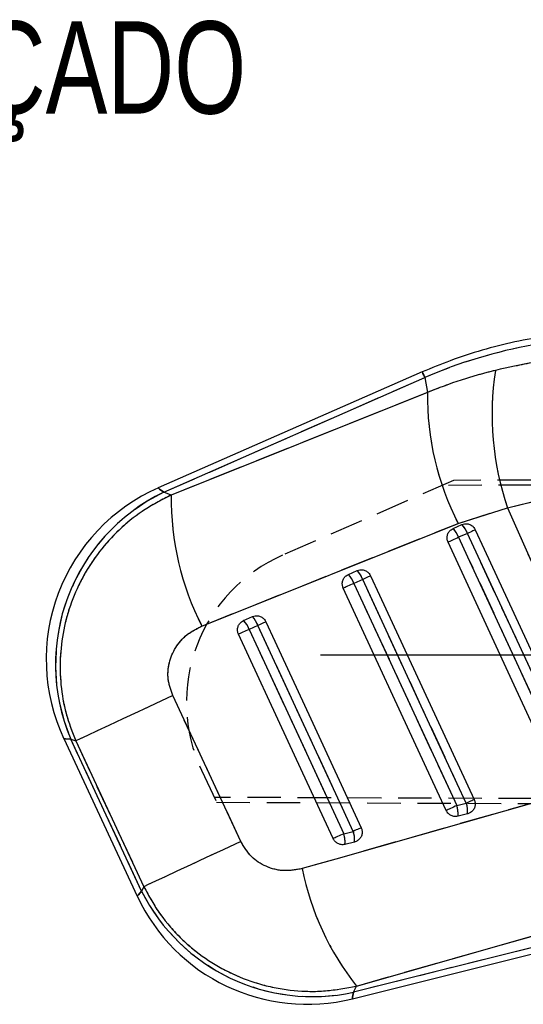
# Model space of a CAD drawing. Extents: x 30 to 391, y 7 to 282.
# Tile 21 of 30: x 93 to 112, y 245 to 282. Entities that reach past the tile are written whole.
import ezdxf

# ---------------------------------------------------------------- set-up
doc = ezdxf.new("R2010")
doc.units = 0
doc.linetypes.add('CENTERX2', pattern=[20.32, 12.7, -2.54, 2.54, -2.54])
doc.linetypes.add('HIDDEN', pattern=[1.905, 1.27, -0.635])
doc.layers.get('0').update_dxf_attribs({"linetype": 'CONTINUOUS'})
doc.styles.add('SLDTEXTSTYLE0', font='TXT', dxfattribs={"width": 0.75})

msp = doc.modelspace()

# ---------------------------------------------------------------- linework, layer by layer
at = {"color": 7, "linetype": 'CONTINUOUS'}
for p, q in [((108.6042, 268.6341), (98.5893, 264.233)), ((98.7979, 264.072), (108.6973, 268.4223)), ((108.6973, 268.4223), (108.7994, 267.8578)), ((108.7994, 267.8578), (99.0826, 263.9648)), ((99.0826, 263.9648), (98.7979, 264.072)), ((111.8324, 263.4805), (113.7252, 263.945)), ((109.9621, 262.8899), (111.8324, 263.4805)), ((100.2463, 258.996), (109.9621, 262.8899)), ((109.7723, 262.6974), (110.1071, 262.8445)), ((110.3159, 262.5086), (109.9811, 262.3614)), ((105.8, 260.9517), (106.1348, 261.0989)), ((106.3436, 260.763), (106.0088, 260.6158)), ((101.8276, 259.2061), (102.1625, 259.3533)), ((102.3713, 259.0173), (102.0364, 258.8702)), ((101.7229, 250.8254), (99.1455, 256.3555)), ((95.0085, 254.7257), (97.795, 248.7499)), ((95.2714, 254.7091), (95.4629, 254.637)), ((97.9617, 248.9398), (95.2714, 254.7091)), ((95.4629, 254.637), (98.0416, 249.1074)), ((109.9124, 252.1858), (110.2737, 252.2759)), ((110.3204, 251.8723), (109.9591, 251.7822)), ((105.6266, 251.1173), (105.9879, 251.2074)), ((106.0346, 250.8038), (105.6733, 250.7137)), ((98.0416, 249.1074), (97.9617, 248.9398)), ((106.1068, 245.3402), (116.9836, 248.4326)), ((105.9532, 244.8587), (117.177, 247.6571)), ((117.121, 247.8815), (105.9959, 245.1077)), ((105.9959, 245.1077), (106.1068, 245.3402))]:
    msp.add_line(p, q, dxfattribs=at)
at = {"color": 7, "linetype": 'HIDDEN'}
for p, q in [((98.7979, 264.072), (108.6973, 268.4223)), ((108.6973, 268.4223), (108.7994, 267.8578)), ((108.7994, 267.8578), (99.0826, 263.9648)), ((109.7861, 264.5185), (103.3078, 261.6808)), ((154.6776, 264.5135), (109.3558, 264.33)), ((154.637, 264.7138), (109.7861, 264.5185)), ((99.0826, 263.9648), (98.7979, 264.072)), ((111.8324, 263.4805), (113.7252, 263.945)), ((109.9621, 262.8899), (111.8324, 263.4805)), ((100.2463, 258.996), (109.9621, 262.8899)), ((110.3159, 262.5086), (109.9811, 262.3614)), ((106.3436, 260.763), (106.0088, 260.6158)), ((102.3713, 259.0173), (102.0364, 258.8702)), ((101.7229, 250.8254), (99.1455, 256.3555)), ((97.9617, 248.9398), (95.2714, 254.7091)), ((95.2714, 254.7091), (95.4629, 254.637)), ((95.4629, 254.637), (98.0416, 249.1074)), ((100.2333, 253.5257), (100.7996, 252.313)), ((154.6774, 252.2789), (100.7135, 252.4973)), ((100.7996, 252.313), (154.6368, 252.0786)), ((109.9124, 252.1858), (110.2737, 252.2759)), ((105.6266, 251.1173), (105.9879, 251.2074)), ((98.0416, 249.1074), (97.9617, 248.9398)), ((106.1068, 245.3402), (116.9836, 248.4326)), ((117.121, 247.8815), (105.9959, 245.1077)), ((105.9959, 245.1077), (106.1068, 245.3402))]:
    msp.add_line(p, q, dxfattribs=at)
at = {"color": 179, "linetype": 'CENTERX2'}
msp.add_line((157.7428, 257.8962), (104.7428, 257.8962), dxfattribs=at)
at = {"color": 8, "linetype": 'CONTINUOUS', "flags": 128}
for points in [[(108.6042, 268.6341), (108.6042, 268.6341), (108.6101, 268.6208), (108.6275, 268.5811), (108.6566, 268.5148), (108.6973, 268.4223)], [(98.7979, 264.072), (98.6416, 264.1927), (98.5893, 264.233), (98.5893, 264.233)], [(95.0085, 254.7257), (95.0744, 254.7215), (95.2714, 254.7091)], [(97.9617, 248.9398), (97.8368, 248.7975), (97.795, 248.7499), (97.795, 248.7499)], [(105.9532, 244.8587), (105.9639, 244.921), (105.9959, 245.1077)]]:
    msp.add_lwpolyline(points, dxfattribs=at)
at = {"color": 7, "linetype": 'HIDDEN', "flags": 128}
for points in [[(108.6973, 268.4223), (108.6566, 268.5148), (108.6275, 268.5811), (108.6101, 268.6208), (108.6042, 268.6341)], [(98.5893, 264.233), (98.6416, 264.1927), (98.7979, 264.072)], [(110.6156, 262.6473), (110.6063, 262.6431), (110.5874, 262.6343), (110.5594, 262.6213), (110.5229, 262.6044), (110.4791, 262.5842), (110.4291, 262.561), (110.3742, 262.5356), (110.3159, 262.5086)], [(109.9811, 262.3614), (109.921, 262.3336), (109.8607, 262.3057), (109.8017, 262.2784), (109.7458, 262.2525), (109.6944, 262.2287), (109.6489, 262.2076), (109.6105, 262.1898), (109.5803, 262.1758)], [(109.9811, 262.3614), (110.3223, 261.6246), (111.6871, 258.6773), (114.1982, 253.2544)], [(114.5595, 253.3445), (114.2183, 254.0813), (112.8535, 257.0286), (110.3159, 262.5086)], [(106.6433, 260.9017), (106.634, 260.8974), (106.6151, 260.8887), (106.587, 260.8757), (106.5506, 260.8588), (106.5068, 260.8385), (106.4568, 260.8154), (106.4019, 260.7899), (106.3436, 260.763)], [(110.2737, 252.2759), (109.9325, 253.0128), (108.5677, 255.9601), (106.3436, 260.763)], [(106.0088, 260.6158), (105.9486, 260.588), (105.8883, 260.56), (105.8294, 260.5328), (105.7735, 260.5069), (105.7221, 260.4831), (105.6766, 260.462), (105.6382, 260.4442), (105.608, 260.4302)], [(106.0088, 260.6158), (106.35, 259.879), (107.7148, 256.9316), (109.9124, 252.1858)], [(102.0364, 258.8702), (101.9763, 258.8423), (101.916, 258.8144), (101.8571, 258.7871), (101.8012, 258.7613), (101.7498, 258.7374), (101.7043, 258.7164), (101.6659, 258.6986), (101.6356, 258.6846)], [(102.0364, 258.8702), (102.3776, 258.1333), (103.7424, 255.186), (105.6266, 251.1173)], [(102.6709, 259.1561), (102.6617, 259.1518), (102.6428, 259.143), (102.6147, 259.13), (102.5783, 259.1132), (102.5345, 259.0929), (102.4845, 259.0697), (102.4296, 259.0443), (102.3713, 259.0173)], [(105.9879, 251.2074), (105.6466, 251.9442), (104.2818, 254.8916), (102.3713, 259.0173)], [(99.1455, 256.3555), (98.4733, 256.042), (97.836, 255.7447), (97.248, 255.4704), (96.7227, 255.2253), (96.2723, 255.0151), (95.9069, 254.8445), (95.6351, 254.7175), (95.4629, 254.637)], [(95.2714, 254.7091), (95.0744, 254.7215), (95.0085, 254.7257), (95.0085, 254.7257)], [(114.9259, 252.8895), (105.3264, 250.159), (104.049, 249.7956)], [(109.9124, 252.1858), (109.8523, 252.158), (109.792, 252.1301), (109.7331, 252.1028), (109.6772, 252.0769), (109.6257, 252.0531), (109.5802, 252.032), (109.5418, 252.0143), (109.5116, 252.0002)], [(110.5733, 252.4147), (110.564, 252.4104), (110.5451, 252.4016), (110.5171, 252.3886), (110.4807, 252.3718), (110.4369, 252.3515), (110.3869, 252.3283), (110.332, 252.3029), (110.2737, 252.2759)], [(105.6266, 251.1173), (105.5664, 251.0895), (105.5061, 251.0616), (105.4472, 251.0343), (105.3913, 251.0084), (105.3399, 250.9846), (105.2944, 250.9635), (105.256, 250.9457), (105.2257, 250.9317)], [(106.2874, 251.3461), (106.2782, 251.3418), (106.2593, 251.333), (106.2312, 251.3201), (106.1948, 251.3032), (106.151, 251.283), (106.101, 251.2598), (106.0461, 251.2344), (105.9879, 251.2074)], [(101.7229, 250.8254), (101.051, 250.512), (100.4138, 250.2147), (99.826, 249.9405), (99.301, 249.6955), (98.8507, 249.4853), (98.4855, 249.3149), (98.2138, 249.1879), (98.0416, 249.1074)], [(97.795, 248.7499), (97.8368, 248.7975), (97.9617, 248.9398)], [(105.9959, 245.1077), (105.9639, 244.921), (105.9532, 244.8587), (105.9532, 244.8587)]]:
    msp.add_lwpolyline(points, dxfattribs=at)
at = {"color": 7, "linetype": 'CONTINUOUS', "flags": 128}
for points in [[(110.6156, 262.6473), (110.6063, 262.6431), (110.5874, 262.6343), (110.5594, 262.6213), (110.5229, 262.6044), (110.4791, 262.5842), (110.4291, 262.561), (110.3742, 262.5356), (110.3159, 262.5086)], [(110.6156, 262.6473), (110.9568, 261.9105), (112.3216, 258.9632), (114.8591, 253.4832)], [(109.9811, 262.3614), (109.921, 262.3336), (109.8607, 262.3057), (109.8017, 262.2784), (109.7458, 262.2525), (109.6944, 262.2287), (109.6489, 262.2076), (109.6105, 262.1898), (109.5803, 262.1758)], [(109.9811, 262.3614), (110.3223, 261.6246), (111.6871, 258.6773), (114.1982, 253.2544)], [(114.5595, 253.3445), (114.2183, 254.0813), (112.8535, 257.0286), (110.3159, 262.5086)], [(113.7974, 253.0688), (113.4562, 253.8056), (112.0914, 256.753), (109.5803, 262.1758)], [(106.6433, 260.9017), (106.634, 260.8974), (106.6151, 260.8887), (106.587, 260.8757), (106.5506, 260.8588), (106.5068, 260.8385), (106.4568, 260.8154), (106.4019, 260.7899), (106.3436, 260.763)], [(110.2737, 252.2759), (109.9325, 253.0128), (108.5677, 255.9601), (106.3436, 260.763)], [(106.6433, 260.9017), (106.9845, 260.1649), (108.3493, 257.2175), (110.5733, 252.4147)], [(106.0088, 260.6158), (105.9486, 260.588), (105.8883, 260.56), (105.8294, 260.5328), (105.7735, 260.5069), (105.7221, 260.4831), (105.6766, 260.462), (105.6382, 260.4442), (105.608, 260.4302)], [(109.5116, 252.0002), (109.1704, 252.7371), (107.8056, 255.6844), (105.608, 260.4302)], [(106.0088, 260.6158), (106.35, 259.879), (107.7148, 256.9316), (109.9124, 252.1858)], [(102.0364, 258.8702), (101.9763, 258.8423), (101.916, 258.8144), (101.8571, 258.7871), (101.8012, 258.7613), (101.7498, 258.7374), (101.7043, 258.7164), (101.6659, 258.6986), (101.6356, 258.6846)], [(102.0364, 258.8702), (102.3776, 258.1333), (103.7424, 255.186), (105.6266, 251.1173)], [(102.6709, 259.1561), (102.6617, 259.1518), (102.6428, 259.143), (102.6147, 259.13), (102.5783, 259.1132), (102.5345, 259.0929), (102.4845, 259.0697), (102.4296, 259.0443), (102.3713, 259.0173)], [(105.9879, 251.2074), (105.6466, 251.9442), (104.2818, 254.8916), (102.3713, 259.0173)], [(102.6709, 259.1561), (103.0121, 258.4192), (104.3769, 255.4719), (106.2874, 251.3461)], [(105.2257, 250.9317), (104.8845, 251.6685), (103.5197, 254.6159), (101.6356, 258.6846)], [(99.1455, 256.3555), (98.4733, 256.042), (97.836, 255.7447), (97.248, 255.4704), (96.7227, 255.2253), (96.2723, 255.0151), (95.9069, 254.8445), (95.6351, 254.7175), (95.4629, 254.637)], [(114.9259, 252.8895), (105.3264, 250.159), (104.049, 249.7956)], [(109.9124, 252.1858), (109.8523, 252.158), (109.792, 252.1301), (109.7331, 252.1028), (109.6772, 252.0769), (109.6257, 252.0531), (109.5802, 252.032), (109.5418, 252.0143), (109.5116, 252.0002)], [(110.5733, 252.4147), (110.564, 252.4104), (110.5451, 252.4016), (110.5171, 252.3886), (110.4807, 252.3718), (110.4369, 252.3515), (110.3869, 252.3283), (110.332, 252.3029), (110.2737, 252.2759)], [(105.6266, 251.1173), (105.5664, 251.0895), (105.5061, 251.0616), (105.4472, 251.0343), (105.3913, 251.0084), (105.3399, 250.9846), (105.2944, 250.9635), (105.256, 250.9457), (105.2257, 250.9317)], [(106.2874, 251.3461), (106.2782, 251.3418), (106.2593, 251.333), (106.2312, 251.3201), (106.1948, 251.3032), (106.151, 251.283), (106.101, 251.2598), (106.0461, 251.2344), (105.9879, 251.2074)], [(101.7229, 250.8254), (101.051, 250.512), (100.4138, 250.2147), (99.826, 249.9405), (99.301, 249.6955), (98.8507, 249.4853), (98.4855, 249.3149), (98.2138, 249.1879), (98.0416, 249.1074)]]:
    msp.add_lwpolyline(points, dxfattribs=at)
at = {"color": 7, "linetype": 'CONTINUOUS'}
for centre, radius, start, end in [((122.4052, 267.0303), 11.1528, 171.42204, 198.55962), ((119.4205, 267.7237), 10.6219, 179.27624, 207.06962), ((101.4478, 257.7284), 7.105, 113.6058, 205.09794), ((101.9515, 257.5387), 7.2546, 115.76655, 202.95673), ((109.7116, 263.8335), 10.6299, 179.29233, 207.07026), ((109.0927, 262.0421), 0.9441, 19.76767, 43.9539), ((109.4276, 262.1893), 0.944, 19.76718, 43.95474), ((105.4552, 260.4437), 0.944, 19.76823, 43.95379), ((105.1204, 260.2965), 0.944, 19.7675, 43.95509), ((101.1482, 258.551), 0.9439, 19.7671, 43.9549), ((101.483, 258.6981), 0.9439, 19.76794, 43.9544), ((108.9164, 251.8661), 1.0461, 355.4026, 17.79875), ((109.2778, 251.9562), 1.046, 355.40132, 17.80003), ((104.6304, 250.7975), 1.0463, 355.40432, 17.79814), ((104.9918, 250.8876), 1.0461, 355.40284, 17.79962), ((114.4108, 251.8784), 10.569, 191.36562, 218.21568), ((104.2344, 251.7526), 7.105, 204.92609, 284.07873), ((104.4381, 252.1797), 7.2416, 206.57723, 282.42276)]:
    msp.add_arc(centre, radius, start, end, dxfattribs=at)
at = {"color": 7, "linetype": 'HIDDEN'}
for centre, radius, start, end in [((122.4052, 267.0303), 11.1528, 171.42204, 198.55962), ((119.4205, 267.7237), 10.6219, 179.27624, 207.06962), ((101.9515, 257.5387), 7.2546, 115.76655, 202.95673), ((109.7116, 263.8335), 10.6299, 179.29233, 207.07026), ((109.0927, 262.0421), 0.9441, 19.76767, 43.9539), ((109.4276, 262.1893), 0.944, 19.76718, 43.95474), ((105.7513, 256.1025), 6.09, 113.65493, 205.03141), ((105.4552, 260.4437), 0.944, 19.76823, 43.95379), ((105.1204, 260.2965), 0.944, 19.7675, 43.95509), ((101.1482, 258.551), 0.9439, 19.7671, 43.9549), ((101.483, 258.6981), 0.9439, 19.76794, 43.9544), ((108.9164, 251.8661), 1.0461, 355.4026, 17.79875), ((109.2778, 251.9562), 1.046, 355.40132, 17.80003), ((104.6304, 250.7975), 1.0463, 355.40432, 17.79814), ((104.9918, 250.8876), 1.0461, 355.40284, 17.79962), ((114.4108, 251.8784), 10.569, 191.36562, 218.21568), ((104.4381, 252.1797), 7.2416, 206.57723, 282.42276)]:
    msp.add_arc(centre, radius, start, end, dxfattribs=at)
at = {"color": 7, "linetype": 'CONTINUOUS'}
msp.add_ellipse((116.0143, 251.714), major_axis=(18.1281, 3.2787), ratio=0.9895709, start_param=1.334095, end_param=1.8022824, dxfattribs=at)
at = {"color": 7, "linetype": 'HIDDEN'}
msp.add_ellipse((116.0143, 251.714), major_axis=(18.1281, 3.2787), ratio=0.9895709, start_param=1.334095, end_param=1.8022824, dxfattribs=at)
at = {"color": 7, "linetype": 'CONTINUOUS'}
for points, knots in [([(117.1254, 270.152), (116.7224, 270.1691), (115.8938, 270.2042), (114.6386, 270.1503), (113.368, 270.0129), (112.1101, 269.7864), (110.872, 269.4721), (109.6992, 269.0918), (108.9554, 268.7809), (108.6042, 268.6341)], [0, 0, 0, 0, 0.13848, 0.2847264, 0.4309329, 0.577099, 0.7232299, 0.8693295, 1, 1, 1, 1]), ([(117.2318, 269.255), (116.7473, 269.269), (115.7781, 269.2972), (114.3082, 269.204), (112.8332, 269.0173), (111.8625, 268.8017), (111.3772, 268.6938)], [0, 0, 0, 0, 0.2461307, 0.4922515, 0.7461288, 1, 1, 1, 1]), ([(111.3772, 268.6938), (110.9407, 268.5788), (110.0655, 268.348), (109.2222, 268.0215), (108.7994, 267.8578)], [0, 0, 0, 0, 0.49863541, 1, 1, 1, 1]), ([(99.0826, 263.9648), (98.748, 263.7941), (98.0787, 263.4526), (97.1949, 262.7559), (96.43, 261.9453), (95.8036, 261.0346), (95.3277, 260.0414), (95.0058, 258.9839), (94.8532, 257.8815), (94.8761, 256.7664), (95.0653, 255.6681), (95.3303, 254.9807), (95.4629, 254.637)], [0, 0, 0, 0, 0.1014337, 0.202865, 0.3022119, 0.401556, 0.5000793, 0.5986013, 0.6992983, 0.7999953, 0.8999969, 1, 1, 1, 1]), ([(111.8324, 263.4805), (112.6418, 261.6587), (114.1534, 258.256), (115.6626, 254.8521), (116.3638, 253.2706)], [0, 0, 0, 0, 0.5353791, 1, 1, 1, 1]), ([(109.5803, 262.1758), (109.58, 262.1764), (109.5613, 262.2169), (109.5378, 262.3043), (109.5471, 262.4378), (109.5999, 262.5595), (109.6801, 262.6488), (109.7454, 262.6832), (109.7723, 262.6974)], [0, 0, 0, 0, 0.003081, 0.2151723, 0.4272665, 0.6393512, 0.8514438, 1, 1, 1, 1]), ([(110.1071, 262.8445), (110.1412, 262.8562), (110.2164, 262.8821), (110.3424, 262.8751), (110.4654, 262.826), (110.5608, 262.7455), (110.5989, 262.6771), (110.6156, 262.6473)], [0, 0, 0, 0, 0.1801772, 0.3974944, 0.6148111, 0.8321297, 1, 1, 1, 1]), ([(106.1348, 261.0989), (106.1689, 261.1106), (106.2441, 261.1364), (106.3701, 261.1294), (106.4931, 261.0804), (106.5885, 260.9999), (106.6266, 260.9315), (106.6433, 260.9017)], [0, 0, 0, 0, 0.1801874, 0.3975019, 0.614818, 0.8321392, 1, 1, 1, 1]), ([(105.608, 260.4302), (105.5933, 260.472), (105.5639, 260.5557), (105.5749, 260.6905), (105.6264, 260.8122), (105.7068, 260.9025), (105.7725, 260.9372), (105.8, 260.9517)], [0, 0, 0, 0, 0.2120954, 0.4241962, 0.6362913, 0.8483827, 1, 1, 1, 1]), ([(101.6356, 258.6846), (101.6215, 258.7241), (101.5926, 258.8054), (101.601, 258.938), (101.6504, 259.0606), (101.7306, 259.1542), (101.7983, 259.1904), (101.8276, 259.2061)], [0, 0, 0, 0, 0.20107879, 0.41316624, 0.62525165, 0.83733643, 1, 1, 1, 1]), ([(102.1625, 259.3533), (102.1966, 259.365), (102.2718, 259.3908), (102.3978, 259.3838), (102.5207, 259.3348), (102.6162, 259.2542), (102.6543, 259.1858), (102.6709, 259.1561)], [0, 0, 0, 0, 0.1802089, 0.3975185, 0.6148375, 0.8321499, 1, 1, 1, 1]), ([(99.1455, 256.3555), (99.0735, 256.5573), (98.9295, 256.961), (98.9799, 257.6101), (99.2281, 258.1991), (99.6571, 258.6981), (100.0471, 258.8953), (100.2463, 258.996)], [0, 0, 0, 0, 0.1973258, 0.3948327, 0.5898825, 0.7904989, 1, 1, 1, 1]), ([(110.5733, 252.4147), (110.5876, 252.3742), (110.6167, 252.292), (110.6073, 252.1587), (110.5573, 252.0358), (110.4688, 251.9373), (110.3821, 251.8894), (110.3304, 251.8751), (110.3204, 251.8723)], [0, 0, 0, 0, 0.1858179, 0.3777857, 0.5697563, 0.7617248, 0.9536929, 1, 1, 1, 1]), ([(109.9591, 251.7822), (109.9276, 251.7768), (109.8532, 251.7641), (109.7333, 251.7873), (109.6176, 251.8525), (109.5463, 251.932), (109.519, 251.9857), (109.5116, 252.0002)], [0, 0, 0, 0, 0.1791989, 0.4226615, 0.6661258, 0.9095876, 1, 1, 1, 1]), ([(106.2874, 251.3461), (106.3017, 251.3057), (106.3308, 251.2235), (106.3215, 251.0904), (106.2716, 250.9674), (106.1832, 250.8689), (106.0964, 250.8209), (106.0447, 250.8066), (106.0346, 250.8038)], [0, 0, 0, 0, 0.1855079, 0.3774775, 0.5694486, 0.7614178, 0.9533902, 1, 1, 1, 1]), ([(104.049, 249.7956), (103.8195, 249.7529), (103.3599, 249.6676), (102.678, 249.8425), (102.0825, 250.2258), (101.8447, 250.6223), (101.7229, 250.8254)], [0, 0, 0, 0, 0.2534146, 0.5073706, 0.7476451, 1, 1, 1, 1]), ([(105.6733, 250.7137), (105.6682, 250.7125), (105.6212, 250.7014), (105.5272, 250.6986), (105.4011, 250.739), (105.2922, 250.8179), (105.2478, 250.8939), (105.2257, 250.9317)], [0, 0, 0, 0, 0.0290824, 0.2726879, 0.5162933, 0.7599007, 1, 1, 1, 1]), ([(98.0416, 249.1074), (98.2397, 248.7497), (98.6357, 248.0342), (99.4404, 247.123), (100.3631, 246.3677), (101.397, 245.7744), (102.5332, 245.3589), (103.7283, 245.1415), (104.9363, 245.1179), (105.7166, 245.2661), (106.1068, 245.3402)], [0, 0, 0, 0, 0.1277828, 0.2555639, 0.3773005, 0.4990384, 0.625861, 0.7526872, 0.8763419, 1, 1, 1, 1])]:
    msp.add_open_spline(points, degree=3, knots=knots, dxfattribs=at)
at = {"color": 7, "linetype": 'HIDDEN'}
for points, knots in [([(117.2318, 269.255), (116.7473, 269.269), (115.7781, 269.2972), (114.3082, 269.204), (112.8332, 269.0173), (111.8625, 268.8017), (111.3772, 268.6938)], [0, 0, 0, 0, 0.2461307, 0.4922515, 0.7461288, 1, 1, 1, 1]), ([(111.3772, 268.6938), (110.9407, 268.5788), (110.0655, 268.348), (109.2222, 268.0215), (108.7994, 267.8578)], [0, 0, 0, 0, 0.49863541, 1, 1, 1, 1]), ([(99.0826, 263.9648), (98.748, 263.7941), (98.0787, 263.4526), (97.1949, 262.7559), (96.43, 261.9453), (95.8036, 261.0346), (95.3277, 260.0414), (95.0058, 258.9839), (94.8532, 257.8815), (94.8761, 256.7664), (95.0653, 255.6681), (95.3303, 254.9807), (95.4629, 254.637)], [0, 0, 0, 0, 0.1014337, 0.202865, 0.3022119, 0.401556, 0.5000793, 0.5986013, 0.6992983, 0.7999953, 0.8999969, 1, 1, 1, 1]), ([(111.8324, 263.4805), (112.6418, 261.6587), (114.1534, 258.256), (115.6626, 254.8521), (116.3638, 253.2706)], [0, 0, 0, 0, 0.5353791, 1, 1, 1, 1]), ([(99.1455, 256.3555), (99.0735, 256.5573), (98.9295, 256.961), (98.9799, 257.6101), (99.2281, 258.1991), (99.6571, 258.6981), (100.0471, 258.8953), (100.2463, 258.996)], [0, 0, 0, 0, 0.1973258, 0.3948327, 0.5898825, 0.7904989, 1, 1, 1, 1]), ([(104.049, 249.7956), (103.8195, 249.7529), (103.3599, 249.6676), (102.678, 249.8425), (102.0825, 250.2258), (101.8447, 250.6223), (101.7229, 250.8254)], [0, 0, 0, 0, 0.2534146, 0.5073706, 0.7476451, 1, 1, 1, 1]), ([(98.0416, 249.1074), (98.2397, 248.7497), (98.6357, 248.0342), (99.4404, 247.123), (100.3631, 246.3677), (101.397, 245.7744), (102.5332, 245.3589), (103.7283, 245.1415), (104.9363, 245.1179), (105.7166, 245.2661), (106.1068, 245.3402)], [0, 0, 0, 0, 0.1277828, 0.2555639, 0.3773005, 0.4990384, 0.625861, 0.7526872, 0.8763419, 1, 1, 1, 1])]:
    msp.add_open_spline(points, degree=3, knots=knots, dxfattribs=at)

# ---------------------------------------------------------------- texts
at = {"color": 179, "linetype": 'CONTINUOUS', "insert": (65.6501, 281.9335), "char_height": 3.5, "attachment_point": 1, "style": 'SLDTEXTSTYLE0'}
msp.add_mtext('GRAMPO AVANÇADO', dxfattribs=at)

doc.saveas('drawing.dxf')
